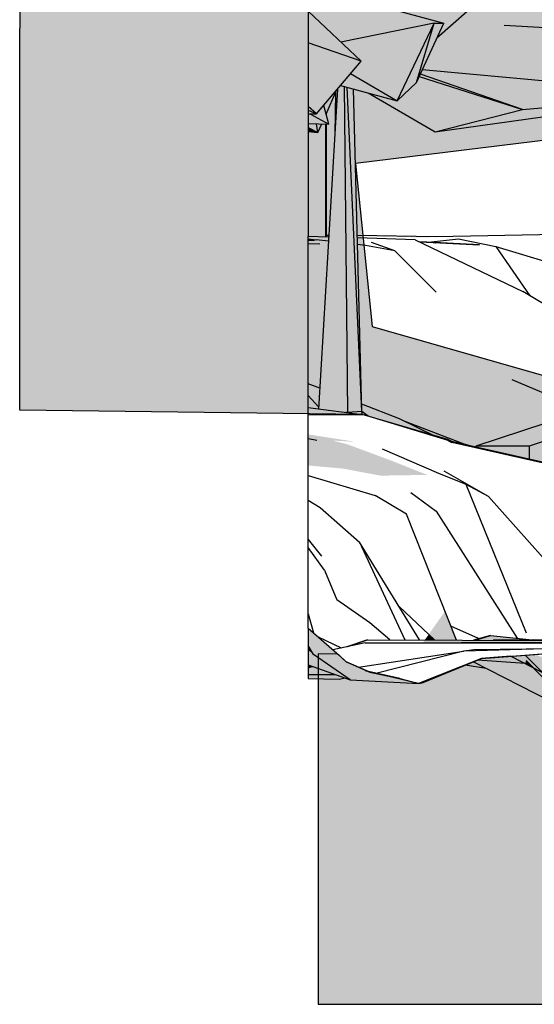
# Model space of a CAD drawing. Header units: millimetres. Extents: x -88082 to -45279, y 32968 to 65044.
# Tile 1 of 21: x -88082 to -81128, y 36063 to 49374. Entities that reach past the tile are written whole.
import ezdxf

# ---------------------------------------------------------------- set-up
doc = ezdxf.new("R2010")
doc.units = ezdxf.units.MM
doc.header["$LTSCALE"] = 0.5
doc.header["$MEASUREMENT"] = 0
doc.linetypes.add('PLINE', pattern=[0])
doc.layers.add('711--_E__ Eksisterende terreng(Nye konstruksjoner)', color=7, linetype='Continuous')
doc.layers.add('878- Annen overflate_visuell informasjon (Skravur)(Nye konstruksjoner)', color=7, linetype='Continuous')

msp = doc.modelspace()

# ---------------------------------------------------------------- hatches: boundary and pattern name
at = {"layer": '711--_E__ Eksisterende terreng(Nye konstruksjoner)', "linetype": 'Continuous'}
for points in [[(-81731, 49752), (-82705, 49424), (-82352, 49329), (-82445, 49125)], [(-83745, 48486), (-82983, 48277), (-83610, 48646)], [(-83374, 48385), (-82466, 47856), (-81288, 48161), (-82682, 48606), (-82719, 48525), (-82983, 48277)], [(-82667, 48638), (-82682, 48606), (-81288, 48161)], [(-82667, 48638), (-81288, 48161), (-78945, 48353), (-82641, 48696)], [(-83789, 48434), (-83957, 45574), (-83672, 45900), (-83699, 48474), (-83745, 48486)], [(-83672, 45900), (-83535, 45799), (-83656, 48462), (-83699, 48474)], [(-83535, 45799), (-83501, 45773), (-83569, 48438), (-83656, 48462)], [(-83825, 47829), (-83789, 48434), (-83801, 48420), (-83816, 48384)], [(-82466, 47856), (-78945, 48353), (-81288, 48161)], [(-84184, 48095), (-84071, 48100), (-84184, 48100)], [(-84153, 48097), (-84184, 48095), (-84184, 47972), (-83906, 47962)], [(-84184, 47970), (-83906, 47962), (-84184, 47972)], [(-84184, 47917), (-84184, 47861), (-84051, 47847)], [(-82460, 46440), (-83518, 46455), (-83518, 46451), (-82627, 46430)], [(-82627, 46430), (-83518, 46451), (-83518, 46451), (-82614, 46430)], [(-82673, 46369), (-82673, 46369), (-82509, 46361), (-82479, 46360)], [(-82460, 46440), (-82627, 46430), (-82576, 46431)], [(-82627, 46430), (-82614, 46430), (-82576, 46431)], [(-82509, 46361), (-82464, 46359), (-82468, 46359), (-82479, 46360)], [(-82468, 46359), (-82464, 46359), (-82099, 46341), (-82112, 46342)], [(-81867, 46330), (-82112, 46342), (-82099, 46341)], [(-84068, 43690), (-83843, 43682), (-83855, 43684), (-83754, 43679), (-83583, 43673), (-84184, 43768), (-84184, 43714)], [(-84184, 43714), (-84184, 43711), (-84068, 43690)], [(-84184, 43711), (-84184, 43711), (-84068, 43690)], [(-84184, 43711), (-84184, 43472), (-83712, 43305), (-83208, 43210), (-84068, 43690)], [(-83208, 43210), (-82575, 43220), (-83075, 43419), (-84068, 43690)], [(-84068, 43690), (-83075, 43419), (-83655, 43634)], [(-83843, 43682), (-84068, 43690), (-83655, 43634)], [(-83754, 43679), (-83566, 43668), (-83583, 43673)], [(-81199, 43610), (-81919, 43610), (-81911, 43585), (-81199, 43425)], [(-81919, 43610), (-81919, 43587), (-81911, 43585)], [(-84184, 43347), (-83712, 43305), (-84184, 43472)], [(-82334, 41375), (-82456, 41203), (-82398, 40987), (-82181, 40987)], [(-84184, 41148), (-84184, 41140), (-83759, 40777)], [(-84184, 41140), (-84184, 40914), (-84112, 40790), (-83668, 40692), (-83759, 40777)], [(-82554, 41064), (-82473, 40987), (-82416, 40987), (-82468, 41187), (-82499, 41142), (-82501, 41143), (-82503, 41141), (-82501, 41139)], [(-82468, 41187), (-82416, 40987), (-82398, 40987), (-82456, 41203), (-82460, 41197), (-82461, 41200), (-82461, 41200), (-82460, 41197)], [(-82608, 40988), (-82473, 40987), (-82554, 41064), (-82571, 41040), (-82573, 41041), (-82573, 41041), (-82572, 41039)], [(-81950, 40986), (-81920, 40986), (-81721, 41050)], [(-81920, 40986), (-81683, 40985), (-81157, 40990), (-81721, 41050)], [(-81364, 40984), (-81251, 40984), (-80387, 41010)], [(-80387, 41010), (-81251, 40984), (-79862, 40980)], [(-84184, 40849), (-84121, 40805), (-84184, 40914)], [(-82643, 40938), (-82609, 40938), (-82566, 40938), (-82524, 40938), (-82495, 40939), (-82487, 40939), (-82487, 40940), (-82442, 40939), (-82429, 40939), (-82366, 40939), (-82042, 40945), (-80123, 40922), (-79318, 40950), (-82635, 40950), (-82640, 40942), (-82643, 40942), (-82643, 40942), (-82640, 40942)], [(-82635, 40950), (-79572, 40950), (-79630, 40960), (-82634, 40952)], [(-82634, 40952), (-79630, 40960), (-82611, 40984), (-82628, 40960), (-82631, 40960), (-82631, 40960), (-82628, 40959)], [(-82608, 40988), (-82611, 40984), (-79630, 40960), (-79862, 40980)], [(-82611, 40988), (-82610, 40988), (-82610, 40988), (-82610, 40988)], [(-81683, 40985), (-81364, 40984), (-81141, 40990)], [(-84184, 40652), (-83616, 40450), (-84112, 40790), (-84121, 40805), (-84184, 40849)], [(-83407, 40570), (-84112, 40790), (-83616, 40450)], [(-83668, 40692), (-84112, 40790), (-83407, 40570), (-83617, 40670)], [(-81852, 40735), (-81894, 40717), (-81249, 40670), (-81239, 40710)], [(-81842, 40739), (-81852, 40735), (-81239, 40710), (-81367, 40775)], [(-81341, 40777), (-81367, 40775), (-81239, 40710), (-81146, 40677), (-81169, 40700)], [(-81341, 40777), (-81169, 40700), (-81253, 40783)], [(-81189, 40788), (-81253, 40783), (-80149, 39690), (-79133, 39265), (-79203, 39336)], [(-81189, 40788), (-79203, 39336), (-80324, 40460), (-81114, 40794)], [(-84108, 40625), (-84184, 40652), (-84184, 40603)], [(-84184, 40520), (-83813, 40520), (-84108, 40625), (-84184, 40603)], [(-83407, 40570), (-83352, 40554), (-83617, 40670)], [(-82022, 40665), (-82064, 40648), (-81779, 40604), (-81788, 40609)], [(-82022, 40665), (-81788, 40609), (-81952, 40694)], [(-81940, 40699), (-81952, 40694), (-80896, 40150), (-80919, 40287), (-80922, 40291)], [(-81929, 40703), (-81940, 40699), (-80922, 40291), (-81003, 40400)], [(-81894, 40717), (-81929, 40703), (-81003, 40400), (-81249, 40670)], [(-81239, 40710), (-81249, 40670), (-81154, 40623)], [(-81249, 40670), (-81003, 40400), (-80952, 40417), (-81154, 40623)], [(-81146, 40677), (-81239, 40710), (-80348, 39800), (-80683, 40219)], [(-84184, 40520), (-84184, 40478), (-83761, 40460), (-84098, 40520)], [(-84184, 40478), (-84184, 40467), (-83761, 40460)], [(-84066, 40520), (-84098, 40520), (-83761, 40460)], [(-84066, 40520), (-83761, 40460), (-83966, 40520)], [(-83813, 40520), (-83966, 40520), (-83761, 40460), (-83689, 40476)], [(-83616, 40450), (-82688, 40402), (-82945, 40466), (-83352, 40554), (-83407, 40570)]]:
    msp.add_hatch(color=256, dxfattribs=at).paths.add_polyline_path(points)
at = {"layer": '878- Annen overflate_visuell informasjon (Skravur)(Nye konstruksjoner)', "linetype": 'Continuous'}
for points in [[(-88082, 44097), (-88072, 64751), (-80182, 64751), (-78440, 48055), (-83543, 47429), (-83317, 45225), (-80182, 44331), (-80317, 44299), (-80362, 44087), (-79822, 43802), (-79822, 43222), (-80780, 43340), (-81919, 43597), (-82242, 43670), (-82297, 43700), (-83456, 44037)], [(-84050, 36063), (-60981, 36063), (-60981, 37400), (-75576, 37400), (-75829, 38100), (-77778, 38222), (-78190, 38315), (-78929, 38749), (-80334, 39938), (-80741, 40405), (-81450, 40768), (-81842, 40739), (-82692, 40402), (-83360, 40556), (-83669, 40693), (-83784, 40795), (-84050, 40801), (-84050, 37400)]]:
    msp.add_hatch(color=256, dxfattribs=at).paths.add_polyline_path(points)

# ---------------------------------------------------------------- linework, layer by layer
at = {"layer": '711--_E__ Eksisterende terreng(Nye konstruksjoner)', "linetype": 'PLINE'}
for p, q in [((-84047, 49786), (-82352, 49329)), ((-81731, 49752), (-82445, 49125)), ((-83468, 48813), (-84184, 49490)), ((-84184, 49490), (-84184, 49061)), ((-82482, 49325), (-83740, 49070)), ((-82983, 48277), (-82482, 49325)), ((-82719, 48525), (-82352, 49329)), ((-82719, 48525), (-82482, 49325)), ((-82482, 49325), (-82352, 49329)), ((-79407, 49168), (-81537, 49296)), ((-83468, 48813), (-84184, 49061)), ((-84184, 49061), (-84184, 48200)), ((-84071, 48100), (-83468, 48813)), ((-83610, 48646), (-82983, 48277)), ((-82682, 48606), (-81288, 48161)), ((-81288, 48161), (-82667, 48638)), ((-78945, 48353), (-82641, 48696)), ((-83745, 48486), (-82983, 48277)), ((-83699, 48474), (-83652, 44063)), ((-83457, 44075), (-83656, 48462)), ((-82983, 48277), (-82719, 48525)), ((-83942, 48096), (-83801, 48420)), ((-83789, 48434), (-83825, 47829)), ((-83816, 48384), (-83825, 47829)), ((-83457, 44075), (-83569, 48438)), ((-83374, 48385), (-82466, 47856)), ((-82466, 47856), (-78945, 48353)), ((-81288, 48161), (-78945, 48353)), ((-84071, 48100), (-84184, 48200)), ((-84184, 48200), (-84184, 48150)), ((-83906, 47962), (-83974, 48215)), ((-84184, 48150), (-84184, 48100)), ((-84184, 48150), (-84071, 48100)), ((-84184, 48100), (-84071, 48100)), ((-84184, 48095), (-84071, 48100)), ((-84184, 48100), (-84184, 48095)), ((-84184, 48095), (-84184, 47972)), ((-84153, 48097), (-83906, 47962)), ((-83938, 48082), (-83938, 48105)), ((-82466, 47856), (-81288, 48161)), ((-84184, 47972), (-84184, 47970)), ((-84184, 47970), (-84184, 47917)), ((-84184, 47970), (-83906, 47962)), ((-84051, 47847), (-84070, 47967)), ((-84051, 47847), (-83999, 47965)), ((-83946, 46437), (-83946, 47963)), ((-83938, 46437), (-83938, 47963)), ((-84184, 47917), (-84051, 47847)), ((-84184, 47917), (-84184, 47861)), ((-84184, 47861), (-84051, 47847)), ((-84184, 47861), (-84184, 46445)), ((-83825, 47829), (-84044, 44110)), ((-83938, 46460), (-83905, 46460)), ((-75436, 46570), (-82460, 46440)), ((-83907, 46436), (-84184, 46445)), ((-84184, 46441), (-84184, 46445)), ((-84184, 46424), (-84184, 46441)), ((-84184, 46411), (-84184, 46424)), ((-84184, 46411), (-84077, 46400)), ((-84184, 46399), (-84184, 46411)), ((-84184, 46391), (-84184, 46399)), ((-84100, 46390), (-84184, 46391)), ((-84184, 46343), (-84184, 46391)), ((-84025, 46340), (-84184, 46343)), ((-84184, 46291), (-84184, 46343)), ((-83910, 46380), (-84077, 46400)), ((-82460, 46440), (-83518, 46455)), ((-82738, 46400), (-83517, 46424)), ((-83409, 46320), (-83515, 46333)), ((-83011, 46250), (-83327, 46360)), ((-82738, 46400), (-81282, 45700)), ((-82673, 46369), (-81867, 46330)), ((-82479, 46360), (-82673, 46369)), ((-82517, 46370), (-82150, 46410)), ((-82479, 46360), (-82509, 46361)), ((-81867, 46330), (-82479, 46360)), ((-82468, 46359), (-82464, 46359)), ((-82150, 46410), (-81649, 46310)), ((-84184, 46195), (-84184, 46291)), ((-84184, 46161), (-84184, 46195)), ((-83011, 46250), (-83409, 46320)), ((-82454, 45690), (-83011, 46250)), ((-81649, 46310), (-81188, 45643)), ((-81649, 46310), (-80123, 45850)), ((-84184, 45526), (-84184, 46161)), ((-79537, 44649), (-81282, 45700)), ((-84184, 45282), (-84184, 45526)), ((-84184, 44685), (-84184, 45282)), ((-84184, 44547), (-84184, 44685)), ((-84184, 44452), (-84184, 44547)), ((-81432, 44510), (-80449, 44090)), ((-84027, 44392), (-84184, 44452)), ((-84184, 44293), (-84184, 44452)), ((-84042, 44139), (-84184, 44293)), ((-84184, 44168), (-84184, 44293)), ((-84184, 44129), (-84184, 44168)), ((-84184, 44129), (-83424, 44030)), ((-84184, 44027), (-84184, 44129)), ((-83652, 44063), (-83674, 44063)), ((-83652, 44063), (-83655, 44060)), ((-83457, 44075), (-83652, 44063)), ((-83647, 44059), (-83652, 44063)), ((-82951, 43980), (-83460, 44175)), ((-83450, 44033), (-83457, 44075)), ((-83373, 44015), (-83457, 44075)), ((-83424, 44030), (-84184, 44027)), ((-84184, 43805), (-84184, 44027)), ((-83424, 44030), (-82297, 43690)), ((-82473, 43743), (-82951, 43980)), ((-82912, 43961), (-82079, 43640)), ((-84184, 43714), (-84184, 43805)), ((-80973, 43920), (-81919, 43610)), ((-80253, 43920), (-81199, 43610)), ((-84184, 43714), (-84068, 43690)), ((-84184, 43711), (-84184, 43714)), ((-84184, 43472), (-84184, 43711)), ((-84184, 43711), (-84184, 43711)), ((-82297, 43690), (-82242, 43660)), ((-82416, 43240), (-83177, 43570)), ((-80780, 43330), (-82242, 43660)), ((-82079, 43640), (-81919, 43593)), ((-81199, 43610), (-81919, 43610)), ((-81919, 43610), (-81919, 43587)), ((-81199, 43610), (-81199, 43425)), ((-84184, 43213), (-84184, 43472)), ((-81748, 42930), (-82347, 43270)), ((-84184, 43213), (-83277, 42940)), ((-84184, 43203), (-84184, 43213)), ((-84184, 43090), (-84184, 43203)), ((-82050, 43090), (-82416, 43240)), ((-84184, 42879), (-84184, 43090)), ((-81233, 41080), (-82050, 43090)), ((-81748, 42930), (-82050, 43090)), ((-84184, 42879), (-84023, 42780)), ((-84184, 42809), (-84184, 42879)), ((-82855, 42690), (-83277, 42940)), ((-82796, 42980), (-82453, 42730)), ((-81748, 42930), (-80496, 41520)), ((-84184, 42346), (-84184, 42809)), ((-84023, 42780), (-83489, 42310)), ((-82453, 42730), (-81360, 41012)), ((-82181, 40987), (-82855, 42690)), ((-84184, 42346), (-84004, 42120)), ((-84184, 42239), (-84184, 42346)), ((-83961, 41930), (-84184, 42239)), ((-84184, 42081), (-84184, 42239)), ((-83489, 42310), (-82876, 40989)), ((-82677, 40988), (-83489, 42310)), ((-84184, 42050), (-84184, 42081)), ((-84184, 41956), (-84184, 42050)), ((-84184, 41340), (-84184, 41956)), ((-83961, 41930), (-83795, 41530)), ((-83349, 41220), (-83795, 41530)), ((-82473, 40987), (-82956, 41442)), ((-84184, 41340), (-84110, 41083)), ((-84184, 41148), (-84184, 41340)), ((-84184, 41148), (-84184, 41140)), ((-84184, 41140), (-84184, 40914)), ((-83079, 40989), (-83349, 41220)), ((-81880, 41006), (-82254, 41173)), ((-83735, 40879), (-84042, 41024)), ((-81721, 41050), (-81950, 40986)), ((-81920, 40986), (-81721, 41050)), ((-81721, 41050), (-81157, 40990)), ((-81364, 40984), (-80387, 41010)), ((-84112, 40790), (-84184, 40914)), ((-84184, 40914), (-84184, 40849)), ((-83415, 40950), (-83848, 40854)), ((-83383, 40990), (-83663, 40895)), ((-83647, 40899), (-83383, 40990)), ((-83415, 40950), (-79630, 40960)), ((-83415, 40950), (-79318, 40950)), ((-83383, 40990), (-79862, 40980)), ((-82081, 40840), (-78699, 40940)), ((-81947, 40860), (-80883, 40875)), ((-81141, 40990), (-81683, 40985)), ((-84184, 40849), (-84184, 40652)), ((-83616, 40450), (-84112, 40790)), ((-83505, 40621), (-82085, 40839)), ((-83267, 40539), (-82081, 40840)), ((-82077, 40840), (-81947, 40860)), ((-81842, 40739), (-80532, 40838)), ((-80149, 39690), (-81253, 40783)), ((-84184, 40652), (-83616, 40450)), ((-84184, 40652), (-84184, 40603)), ((-84184, 40603), (-84184, 40520)), ((-81779, 40604), (-82064, 40648)), ((-80896, 40150), (-81952, 40694)), ((-81249, 40670), (-81894, 40717)), ((-81239, 40710), (-80348, 39800)), ((-84184, 40520), (-83813, 40520)), ((-84184, 40520), (-84184, 40478)), ((-84184, 40478), (-84184, 40467)), ((-84184, 40467), (-83761, 40460)), ((-83761, 40460), (-83689, 40476)), ((-83352, 40554), (-83407, 40570)), ((-82945, 40466), (-83368, 40561)), ((-83616, 40450), (-82688, 40402))]:
    msp.add_line(p, q, dxfattribs=at)
at = {"layer": '711--_E__ Eksisterende terreng(Nye konstruksjoner)', "linetype": 'PLINE', "flags": 128}
for points in [[(-84184, 41148), (-83759, 40777), (-83668, 40692), (-83617, 40670), (-83352, 40554), (-82945, 40466), (-82688, 40402)], [(-82688, 40402), (-82631, 40415), (-81842, 40739), (-80501, 40840), (-79460, 40870), (-77577, 40805), (-77505, 40803), (-77021, 40593), (-76144, 40192), (-75709, 39849), (-75038, 39434), (-74627, 39288), (-74072, 38855), (-73479, 38414), (-72927, 38191), (-72838, 38164), (-72433, 38129), (-71055, 37873), (-70318, 37895), (-69961, 37877), (-69566, 37680), (-69327, 37658), (-68830, 37629), (-67954, 37713), (-67842, 37719), (-66780, 37625), (-65855, 37585)]]:
    msp.add_lwpolyline(points, dxfattribs=at)
at = {"layer": '878- Annen overflate_visuell informasjon (Skravur)(Nye konstruksjoner)', "linetype": 'PLINE', "flags": 128}
for points in [[(-88082, 44097), (-88072, 64751), (-80182, 64751), (-78440, 48055), (-83543, 47429), (-83317, 45225), (-80182, 44331), (-80317, 44299), (-80362, 44087), (-79822, 43802), (-79822, 43222), (-80780, 43340), (-81919, 43597), (-82242, 43670), (-82297, 43700), (-83456, 44037)], [(-84050, 36063), (-60981, 36063), (-60981, 37400), (-75576, 37400), (-75829, 38100), (-77778, 38222), (-78190, 38315), (-78929, 38749), (-80334, 39938), (-80741, 40405), (-81450, 40768), (-81842, 40739), (-82692, 40402), (-83360, 40556), (-83669, 40693), (-83784, 40795), (-84050, 40801), (-84050, 37400)]]:
    msp.add_lwpolyline(points, close=True, dxfattribs=at)

doc.saveas('drawing.dxf')
